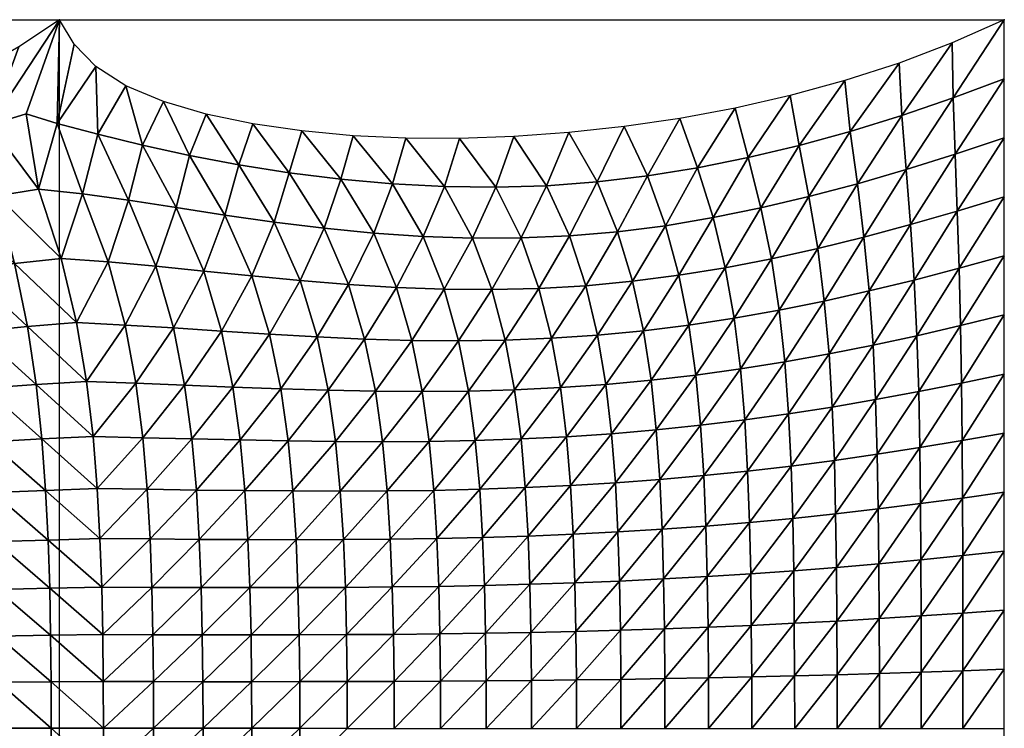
# Model space of a CAD drawing. Header units: metres. Extents: x -68 to 68, y -6 to 6.
# Tile 27 of 27: x 60 to 68, y 0 to 6. Entities that reach past the tile are written whole.
import ezdxf

# ---------------------------------------------------------------- set-up
doc = ezdxf.new("R2010")
doc.units = ezdxf.units.M
for name, color, linetype in [('0.0004 $ C30(SLASH)37', 40, 'Continuous'), ('mesh_cells_as_3dface_deformed_LC1', 40, 'Continuous'), ('nodes', 1, 'Continuous'), ('OSS VERZ 12 $ OSS VERZ', 30, 'Continuous')]:
    doc.layers.add(name, color=color, linetype=linetype)

msp = doc.modelspace()

# ---------------------------------------------------------------- linework, layer by layer
at = {"layer": '0.0004 $ C30(SLASH)37'}
for p, q in [((60, -6, 12.6023), (60, 6, 12.6023)), ((68, -6, 6.9654), (68, 6, 6.9664))]:
    msp.add_line(p, q, dxfattribs=at)
at = {"layer": 'nodes'}
for p in [(60, 6, 12.6023), (68, 6, 6.9664)]:
    msp.add_point(p, dxfattribs=at)
at = {"layer": 'OSS VERZ 12 $ OSS VERZ'}
for p, q in [((43, 6, 12.6032), (60, 6, 12.6023)), ((60, 6, 12.6023), (68, 6, 6.9664))]:
    msp.add_line(p, q, dxfattribs=at)

# ---------------------------------------------------------------- meshes
at = {"layer": 'mesh_cells_as_3dface_deformed_LC1'}
mesh = msp.add_polyface(dxfattribs=at)
corners = [(60.32, 2.03, 8.366), (60.284, 2.47, 8.512), (59.85, 2.45, 8.592), (60.23, 2.936, 8.713), (59.802, 2.91, 8.795), (60.145, 3.435, 8.995), (59.729, 3.403, 9.075), (60.013, 3.977, 9.41), (59.62, 3.935, 9.479), (59.823, 4.564, 10.047), (59.472, 4.508, 10.084), (59.718, 5.203, 11.064), (59.412, 5.109, 10.995), (60, 6, 12.602), (59.656, 5.77, 12.247), (59.882, 2.014, 8.444), (59.41, 2.427, 8.67), (59.368, 2.88, 8.871), (59.307, 3.361, 9.146), (59.219, 3.877, 9.533), (59.106, 4.425, 10.091), (59.062, 4.981, 10.889), (59.273, 5.55, 11.927), (58.927, 2.845, 8.943), (58.963, 2.401, 8.744), (58.876, 3.313, 9.21), (58.805, 3.809, 9.574), (58.72, 4.327, 10.082), (58.685, 4.841, 10.776), (58.853, 5.343, 11.65), (58.476, 2.806, 9.011), (58.508, 2.372, 8.816), (58.434, 3.259, 9.267), (58.377, 3.733, 9.609), (58.312, 4.222, 10.067), (58.282, 4.699, 10.671), (58.403, 5.152, 11.416), (58.017, 2.764, 9.075), (58.046, 2.341, 8.886), (57.98, 3.202, 9.32), (57.934, 3.654, 9.639), (60.307, 5.603, 11.657), (60.125, 5.792, 12.122), (59.98, 5.121, 10.818), (60.196, 4.526, 9.884)]
mesh.append_faces([[corners[k] for k in face] for face in [(0, 1, 2, 2), (1, 3, 4, 4), (1, 4, 2, 2), (3, 5, 6, 6), (3, 6, 4, 4), (5, 7, 8, 8), (5, 8, 6, 6), (7, 9, 10, 10), (7, 10, 8, 8), (9, 11, 12, 12), (9, 12, 10, 10), (12, 13, 14, 14), (11, 13, 12, 12), (15, 2, 16, 16), (2, 4, 17, 17), (2, 17, 16, 16), (4, 6, 18, 18), (4, 18, 17, 17), (6, 8, 19, 19), (6, 19, 18, 18), (8, 10, 20, 20), (8, 20, 19, 19), (10, 12, 21, 21), (10, 21, 20, 20), (12, 14, 22, 22), (12, 22, 21, 21), (16, 17, 23, 23), (16, 23, 24, 24), (17, 18, 25, 25), (17, 25, 23, 23), (18, 19, 26, 26), (18, 26, 25, 25), (19, 20, 27, 27), (19, 27, 26, 26), (20, 21, 28, 28), (20, 28, 27, 27), (21, 22, 29, 29), (21, 29, 28, 28), (24, 23, 30, 30), (24, 30, 31, 31), (23, 25, 32, 32), (23, 32, 30, 30), (25, 26, 33, 33), (25, 33, 32, 32), (26, 27, 34, 34), (26, 34, 33, 33), (27, 28, 35, 35), (27, 35, 34, 34), (28, 29, 36, 36), (28, 36, 35, 35), (31, 30, 37, 37), (31, 37, 38, 38), (30, 32, 39, 39), (32, 33, 40, 40), (41, 42, 43, 43), (43, 13, 11, 11), (42, 13, 43, 43), (43, 11, 9, 9), (43, 9, 44, 44), (44, 9, 7, 7)]])
mesh = msp.add_polyface(dxfattribs=at)
corners = [(68, 6, 6.966), (67.559, 5.803, 7.144), (67.567, 5.338, 7.13), (68, 5.5, 6.966), (67.109, 5.632, 7.326), (67.132, 5.189, 7.292), (66.651, 5.484, 7.514), (66.696, 5.054, 7.451), (66.188, 5.357, 7.707), (66.262, 4.935, 7.607), (67.583, 4.862, 7.108), (68, 5, 6.966), (67.168, 4.731, 7.244), (66.756, 4.611, 7.376), (66.346, 4.502, 7.503), (65.939, 4.406, 7.626), (67.602, 4.38, 7.084), (68, 4.5, 6.966), (67.206, 4.266, 7.197), (66.812, 4.159, 7.305), (66.42, 4.062, 7.411), (66.028, 3.975, 7.514), (67.618, 3.896, 7.063), (68, 4, 6.966), (67.237, 3.796, 7.156), (66.857, 3.703, 7.247), (66.476, 3.617, 7.336), (66.095, 3.54, 7.425), (67.63, 3.41, 7.045), (68, 3.5, 6.966), (67.26, 3.324, 7.123), (66.889, 3.244, 7.2), (66.516, 3.17, 7.277), (66.142, 3.102, 7.354), (67.638, 2.924, 7.032), (68, 3, 6.966), (67.275, 2.851, 7.098), (66.91, 2.783, 7.164), (66.543, 2.72, 7.231), (66.174, 2.663, 7.299), (67.643, 2.437, 7.021), (68, 2.5, 6.966), (67.285, 2.377, 7.078), (66.924, 2.321, 7.136), (66.561, 2.269, 7.195)]
mesh.append_faces([[corners[k] for k in face] for face in [(0, 1, 2, 2), (0, 2, 3, 3), (1, 4, 5, 5), (1, 5, 2, 2), (4, 6, 7, 7), (4, 7, 5, 5), (6, 8, 9, 9), (6, 9, 7, 7), (3, 2, 10, 10), (3, 10, 11, 11), (2, 5, 12, 12), (2, 12, 10, 10), (5, 7, 13, 13), (5, 13, 12, 12), (7, 9, 14, 14), (7, 14, 13, 13), (9, 15, 14, 14), (11, 10, 16, 16), (11, 16, 17, 17), (10, 12, 18, 18), (10, 18, 16, 16), (12, 13, 19, 19), (12, 19, 18, 18), (13, 14, 20, 20), (13, 20, 19, 19), (14, 21, 20, 20), (17, 16, 22, 22), (17, 22, 23, 23), (16, 18, 24, 24), (16, 24, 22, 22), (18, 19, 25, 25), (18, 25, 24, 24), (19, 20, 26, 26), (19, 26, 25, 25), (20, 27, 26, 26), (23, 22, 28, 28), (23, 28, 29, 29), (22, 24, 30, 30), (22, 30, 28, 28), (24, 25, 31, 31), (24, 31, 30, 30), (25, 26, 32, 32), (25, 32, 31, 31), (26, 33, 32, 32), (29, 28, 34, 34), (29, 34, 35, 35), (28, 30, 36, 36), (28, 36, 34, 34), (30, 31, 37, 37), (30, 37, 36, 36), (31, 32, 38, 38), (31, 38, 37, 37), (32, 33, 39, 39), (32, 39, 38, 38), (35, 34, 40, 40), (35, 40, 41, 41), (34, 36, 42, 42), (34, 42, 40, 40), (36, 37, 43, 43), (37, 38, 44, 44)]])
mesh = msp.add_polyface(dxfattribs=at)
corners = [(62.052, 5.058, 9.824), (61.636, 5.118, 10.131), (61.946, 4.704, 9.434), (61.242, 5.2, 10.464), (61.518, 4.771, 9.694), (60.881, 5.307, 10.827), (61.101, 4.85, 9.969), (60.563, 5.441, 11.224), (60.702, 4.938, 10.254), (60.307, 5.603, 11.657), (60.326, 5.031, 10.543), (59.98, 5.121, 10.818), (61.819, 4.286, 9.094), (62.24, 4.235, 8.905), (61.4, 4.346, 9.293), (60.987, 4.409, 9.495), (60.584, 4.471, 9.696), (60.196, 4.526, 9.884), (62.039, 3.791, 8.687), (61.63, 3.83, 8.833), (61.221, 3.872, 8.983), (60.815, 3.914, 9.132), (60.412, 3.95, 9.276), (60.013, 3.977, 9.41), (61.778, 3.338, 8.527), (62.182, 3.315, 8.411), (61.373, 3.364, 8.645), (60.965, 3.391, 8.764), (60.556, 3.415, 8.882), (60.145, 3.435, 8.995), (61.874, 2.875, 8.312), (62.276, 2.862, 8.214), (61.468, 2.89, 8.412), (61.06, 2.906, 8.513), (60.647, 2.922, 8.614), (60.23, 2.936, 8.713), (61.936, 2.434, 8.155), (61.53, 2.442, 8.244), (61.12, 2.451, 8.333), (60.705, 2.461, 8.423), (60.284, 2.47, 8.512)]
mesh.append_faces([[corners[k] for k in face] for face in [(0, 1, 2, 2), (1, 3, 4, 4), (1, 4, 2, 2), (3, 5, 6, 6), (3, 6, 4, 4), (5, 7, 8, 8), (5, 8, 6, 6), (7, 9, 10, 10), (7, 10, 8, 8), (9, 11, 10, 10), (2, 4, 12, 12), (2, 12, 13, 13), (4, 6, 14, 14), (4, 14, 12, 12), (6, 8, 15, 15), (6, 15, 14, 14), (8, 10, 16, 16), (8, 16, 15, 15), (10, 11, 17, 17), (10, 17, 16, 16), (13, 12, 18, 18), (12, 14, 19, 19), (12, 19, 18, 18), (14, 15, 20, 20), (14, 20, 19, 19), (15, 16, 21, 21), (15, 21, 20, 20), (16, 17, 22, 22), (16, 22, 21, 21), (17, 23, 22, 22), (18, 19, 24, 24), (18, 24, 25, 25), (19, 20, 26, 26), (19, 26, 24, 24), (20, 21, 27, 27), (20, 27, 26, 26), (21, 22, 28, 28), (21, 28, 27, 27), (22, 23, 29, 29), (22, 29, 28, 28), (25, 24, 30, 30), (25, 30, 31, 31), (24, 26, 32, 32), (24, 32, 30, 30), (26, 27, 33, 33), (26, 33, 32, 32), (27, 28, 34, 34), (27, 34, 33, 33), (28, 29, 35, 35), (28, 35, 34, 34), (31, 30, 36, 36), (30, 32, 37, 37), (30, 37, 36, 36), (32, 33, 38, 38), (32, 38, 37, 37), (33, 34, 39, 39), (33, 39, 38, 38), (34, 35, 40, 40), (34, 40, 39, 39)]])
mesh = msp.add_polyface(dxfattribs=at)
corners = [(66.188, 5.357, 7.707), (65.721, 5.251, 7.905), (65.831, 4.832, 7.76), (66.262, 4.935, 7.607), (65.252, 5.164, 8.11), (65.403, 4.746, 7.913), (64.782, 5.095, 8.323), (64.978, 4.677, 8.066), (64.314, 5.044, 8.543), (64.552, 4.626, 8.223), (64.125, 4.594, 8.388), (65.939, 4.406, 7.626), (65.534, 4.324, 7.748), (65.13, 4.256, 7.87), (64.725, 4.205, 7.995), (64.318, 4.17, 8.124), (66.346, 4.502, 7.503), (66.028, 3.975, 7.514), (65.637, 3.899, 7.617), (65.245, 3.836, 7.719), (64.852, 3.785, 7.824), (64.457, 3.748, 7.931), (64.06, 3.725, 8.043), (66.42, 4.062, 7.411), (66.095, 3.54, 7.425), (65.713, 3.472, 7.513), (65.329, 3.414, 7.602), (64.944, 3.366, 7.692), (64.556, 3.329, 7.785), (64.167, 3.303, 7.88), (66.476, 3.617, 7.336), (66.142, 3.102, 7.354), (65.766, 3.043, 7.431), (65.389, 2.991, 7.51), (65.009, 2.947, 7.59), (64.626, 2.912, 7.672), (64.241, 2.885, 7.756), (65.803, 2.611, 7.368), (66.174, 2.663, 7.299), (65.429, 2.566, 7.438), (65.053, 2.527, 7.51), (64.674, 2.495, 7.584), (64.293, 2.469, 7.659)]
mesh.append_faces([[corners[k] for k in face] for face in [(0, 1, 2, 2), (0, 2, 3, 3), (1, 4, 5, 5), (1, 5, 2, 2), (4, 6, 7, 7), (4, 7, 5, 5), (6, 8, 9, 9), (6, 9, 7, 7), (8, 10, 9, 9), (3, 2, 11, 11), (2, 5, 12, 12), (2, 12, 11, 11), (5, 7, 13, 13), (5, 13, 12, 12), (7, 9, 14, 14), (7, 14, 13, 13), (9, 10, 15, 15), (9, 15, 14, 14), (16, 11, 17, 17), (11, 12, 18, 18), (11, 18, 17, 17), (12, 13, 19, 19), (12, 19, 18, 18), (13, 14, 20, 20), (13, 20, 19, 19), (14, 15, 21, 21), (14, 21, 20, 20), (15, 22, 21, 21), (23, 17, 24, 24), (17, 18, 25, 25), (17, 25, 24, 24), (18, 19, 26, 26), (18, 26, 25, 25), (19, 20, 27, 27), (19, 27, 26, 26), (20, 21, 28, 28), (20, 28, 27, 27), (21, 29, 28, 28), (30, 24, 31, 31), (24, 25, 32, 32), (24, 32, 31, 31), (25, 26, 33, 33), (25, 33, 32, 32), (26, 27, 34, 34), (26, 34, 33, 33), (27, 28, 35, 35), (27, 35, 34, 34), (28, 29, 36, 36), (28, 36, 35, 35), (31, 32, 37, 37), (31, 37, 38, 38), (32, 33, 39, 39), (32, 39, 37, 37), (33, 34, 40, 40), (33, 40, 39, 39), (34, 35, 41, 41), (34, 41, 40, 40), (35, 36, 42, 42), (35, 42, 41, 41)]])
mesh = msp.add_polyface(dxfattribs=at)
corners = [(64.314, 5.044, 8.543), (63.848, 5.011, 8.773), (64.125, 4.594, 8.388), (63.387, 4.995, 9.014), (63.694, 4.582, 8.565), (62.932, 4.998, 9.268), (63.259, 4.588, 8.756), (62.486, 5.018, 9.537), (62.821, 4.611, 8.965), (62.052, 5.058, 9.824), (62.382, 4.65, 9.191), (61.946, 4.704, 9.434), (63.909, 4.152, 8.261), (64.318, 4.17, 8.124), (63.496, 4.151, 8.405), (63.08, 4.165, 8.56), (62.661, 4.193, 8.726), (62.24, 4.235, 8.905), (64.06, 3.725, 8.043), (63.66, 3.715, 8.159), (63.258, 3.718, 8.282), (62.854, 3.732, 8.41), (62.447, 3.757, 8.546), (62.039, 3.791, 8.687), (64.457, 3.748, 7.931), (64.167, 3.303, 7.88), (63.775, 3.287, 7.979), (63.38, 3.281, 8.081), (62.983, 3.285, 8.187), (62.584, 3.296, 8.297), (62.182, 3.315, 8.411), (63.854, 2.866, 7.842), (64.241, 2.885, 7.756), (63.464, 2.855, 7.931), (63.07, 2.851, 8.023), (62.675, 2.854, 8.117), (62.276, 2.862, 8.214), (63.908, 2.45, 7.737), (64.293, 2.469, 7.659), (63.52, 2.437, 7.817), (63.129, 2.429, 7.899), (62.735, 2.427, 7.982), (62.337, 2.429, 8.068), (61.936, 2.434, 8.155)]
mesh.append_faces([[corners[k] for k in face] for face in [(0, 1, 2, 2), (1, 3, 4, 4), (1, 4, 2, 2), (3, 5, 6, 6), (3, 6, 4, 4), (5, 7, 8, 8), (5, 8, 6, 6), (7, 9, 10, 10), (7, 10, 8, 8), (9, 11, 10, 10), (2, 4, 12, 12), (2, 12, 13, 13), (4, 6, 14, 14), (4, 14, 12, 12), (6, 8, 15, 15), (6, 15, 14, 14), (8, 10, 16, 16), (8, 16, 15, 15), (10, 11, 17, 17), (10, 17, 16, 16), (13, 12, 18, 18), (12, 14, 19, 19), (12, 19, 18, 18), (14, 15, 20, 20), (14, 20, 19, 19), (15, 16, 21, 21), (15, 21, 20, 20), (16, 17, 22, 22), (16, 22, 21, 21), (17, 23, 22, 22), (24, 18, 25, 25), (18, 19, 26, 26), (18, 26, 25, 25), (19, 20, 27, 27), (19, 27, 26, 26), (20, 21, 28, 28), (20, 28, 27, 27), (21, 22, 29, 29), (21, 29, 28, 28), (22, 23, 30, 30), (22, 30, 29, 29), (25, 26, 31, 31), (25, 31, 32, 32), (26, 27, 33, 33), (26, 33, 31, 31), (27, 28, 34, 34), (27, 34, 33, 33), (28, 29, 35, 35), (28, 35, 34, 34), (29, 30, 36, 36), (29, 36, 35, 35), (32, 31, 37, 37), (32, 37, 38, 38), (31, 33, 39, 39), (31, 39, 37, 37), (33, 34, 40, 40), (33, 40, 39, 39), (34, 35, 41, 41), (35, 36, 42, 42), (36, 43, 42, 42)]])
mesh = msp.add_polyface(dxfattribs=at)
corners = [(63.07, 2.851, 8.023), (62.735, 2.427, 7.982), (63.129, 2.429, 7.899), (62.675, 2.854, 8.117), (62.337, 2.429, 8.068), (64.293, 2.469, 7.659), (63.908, 2.45, 7.737), (63.944, 2.038, 7.656), (64.327, 2.056, 7.585), (63.52, 2.437, 7.817), (63.558, 2.024, 7.729), (63.169, 2.015, 7.804), (62.775, 2.01, 7.881), (62.378, 2.009, 7.959), (63.968, 1.628, 7.594), (64.35, 1.644, 7.527), (63.583, 1.616, 7.662), (63.194, 1.607, 7.732), (62.801, 1.601, 7.804), (62.404, 1.598, 7.877), (63.983, 1.22, 7.548), (63.599, 1.21, 7.613), (63.211, 1.202, 7.679), (62.818, 1.197, 7.748), (62.421, 1.194, 7.817), (64.364, 1.232, 7.485), (63.992, 0.812, 7.516), (63.608, 0.806, 7.579), (63.22, 0.8, 7.643), (62.828, 0.796, 7.709), (62.431, 0.794, 7.776), (64.372, 0.821, 7.456), (63.997, 0.406, 7.498), (63.613, 0.402, 7.559), (63.225, 0.4, 7.622), (62.833, 0.398, 7.686), (62.436, 0.396, 7.752), (64.377, 0.41, 7.438), (63.998, 0, 7.491), (63.614, 0, 7.552), (63.226, 0, 7.615), (62.834, 0, 7.679), (62.437, 0, 7.744), (62.035, 0.001, 7.811)]
mesh.append_faces([[corners[k] for k in face] for face in [(0, 1, 2, 2), (3, 4, 1, 1), (5, 6, 7, 7), (5, 7, 8, 8), (6, 9, 10, 10), (6, 10, 7, 7), (9, 2, 11, 11), (9, 11, 10, 10), (2, 1, 12, 12), (2, 12, 11, 11), (1, 4, 13, 13), (1, 13, 12, 12), (8, 7, 14, 14), (8, 14, 15, 15), (7, 10, 16, 16), (7, 16, 14, 14), (10, 11, 17, 17), (10, 17, 16, 16), (11, 12, 18, 18), (11, 18, 17, 17), (12, 13, 19, 19), (12, 19, 18, 18), (15, 14, 20, 20), (14, 16, 21, 21), (14, 21, 20, 20), (16, 17, 22, 22), (16, 22, 21, 21), (17, 18, 23, 23), (17, 23, 22, 22), (18, 19, 24, 24), (18, 24, 23, 23), (25, 20, 26, 26), (20, 21, 27, 27), (20, 27, 26, 26), (21, 22, 28, 28), (21, 28, 27, 27), (22, 23, 29, 29), (22, 29, 28, 28), (23, 24, 30, 30), (23, 30, 29, 29), (31, 26, 32, 32), (26, 27, 33, 33), (26, 33, 32, 32), (27, 28, 34, 34), (27, 34, 33, 33), (28, 29, 35, 35), (28, 35, 34, 34), (29, 30, 36, 36), (29, 36, 35, 35), (37, 32, 38, 38), (32, 33, 39, 39), (32, 39, 38, 38), (33, 34, 40, 40), (33, 40, 39, 39), (34, 35, 41, 41), (34, 41, 40, 40), (35, 36, 42, 42), (35, 42, 41, 41), (36, 43, 42, 42)]])
mesh = msp.add_polyface(dxfattribs=at)
corners = [(67.275, 2.851, 7.098), (66.924, 2.321, 7.136), (67.285, 2.377, 7.078), (66.91, 2.783, 7.164), (66.561, 2.269, 7.195), (66.543, 2.72, 7.231), (66.174, 2.663, 7.299), (66.195, 2.221, 7.256), (68, 2.5, 6.966), (67.643, 2.437, 7.021), (67.647, 1.95, 7.014), (68, 2, 6.966), (67.291, 1.903, 7.063), (66.933, 1.858, 7.114), (66.572, 1.816, 7.167), (66.209, 1.778, 7.223), (65.843, 1.744, 7.28), (67.648, 1.463, 7.008), (68, 1.5, 6.966), (67.294, 1.427, 7.052), (66.938, 1.394, 7.098), (66.579, 1.363, 7.147), (66.217, 1.334, 7.198), (65.853, 1.308, 7.251), (67.649, 0.975, 7.004), (68, 1, 6.966), (67.296, 0.952, 7.044), (66.941, 0.929, 7.087), (66.583, 0.909, 7.133), (66.222, 0.89, 7.181), (65.858, 0.872, 7.232), (67.65, 0.488, 7.001), (68, 0.5, 6.966), (67.297, 0.476, 7.04), (66.942, 0.465, 7.081), (66.585, 0.454, 7.125), (66.224, 0.445, 7.171), (65.861, 0.436, 7.22), (67.65, 0, 7.001), (68, 0, 6.966), (67.297, 0, 7.038), (66.942, -0.001, 7.079), (66.585, -0.001, 7.122), (66.225, -0.001, 7.168), (65.862, -0.001, 7.216)]
mesh.append_faces([[corners[k] for k in face] for face in [(0, 1, 2, 2), (3, 4, 1, 1), (5, 6, 7, 7), (5, 7, 4, 4), (8, 9, 10, 10), (8, 10, 11, 11), (9, 2, 12, 12), (9, 12, 10, 10), (2, 1, 13, 13), (2, 13, 12, 12), (1, 4, 14, 14), (1, 14, 13, 13), (4, 7, 15, 15), (4, 15, 14, 14), (7, 16, 15, 15), (11, 10, 17, 17), (11, 17, 18, 18), (10, 12, 19, 19), (10, 19, 17, 17), (12, 13, 20, 20), (12, 20, 19, 19), (13, 14, 21, 21), (13, 21, 20, 20), (14, 15, 22, 22), (14, 22, 21, 21), (15, 23, 22, 22), (18, 17, 24, 24), (18, 24, 25, 25), (17, 19, 26, 26), (17, 26, 24, 24), (19, 20, 27, 27), (19, 27, 26, 26), (20, 21, 28, 28), (20, 28, 27, 27), (21, 22, 29, 29), (21, 29, 28, 28), (22, 30, 29, 29), (25, 24, 31, 31), (25, 31, 32, 32), (24, 26, 33, 33), (24, 33, 31, 31), (26, 27, 34, 34), (26, 34, 33, 33), (27, 28, 35, 35), (27, 35, 34, 34), (28, 29, 36, 36), (28, 36, 35, 35), (29, 37, 36, 36), (32, 31, 38, 38), (32, 38, 39, 39), (31, 33, 40, 40), (31, 40, 38, 38), (33, 34, 41, 41), (33, 41, 40, 40), (34, 35, 42, 42), (34, 42, 41, 41), (35, 36, 43, 43), (35, 43, 42, 42), (36, 44, 43, 43)]])
mesh = msp.add_polyface(dxfattribs=at)
corners = [(66.174, 2.663, 7.299), (65.803, 2.611, 7.368), (65.827, 2.178, 7.318), (66.195, 2.221, 7.256), (65.429, 2.566, 7.438), (65.457, 2.14, 7.382), (65.053, 2.527, 7.51), (65.083, 2.107, 7.448), (64.674, 2.495, 7.584), (64.707, 2.079, 7.515), (64.293, 2.469, 7.659), (64.327, 2.056, 7.585), (65.843, 1.744, 7.28), (65.474, 1.713, 7.339), (65.103, 1.686, 7.4), (64.728, 1.663, 7.463), (64.35, 1.644, 7.527), (66.209, 1.778, 7.223), (65.853, 1.308, 7.251), (65.485, 1.285, 7.307), (65.115, 1.265, 7.364), (64.741, 1.247, 7.424), (64.364, 1.232, 7.485), (63.983, 1.22, 7.548), (66.217, 1.334, 7.198), (65.858, 0.872, 7.232), (65.492, 0.857, 7.285), (65.122, 0.843, 7.34), (64.749, 0.831, 7.397), (64.372, 0.821, 7.456), (63.992, 0.812, 7.516), (66.222, 0.89, 7.181), (65.861, 0.436, 7.22), (65.495, 0.428, 7.272), (65.126, 0.421, 7.325), (64.753, 0.415, 7.381), (64.377, 0.41, 7.438), (63.997, 0.406, 7.498), (66.224, 0.445, 7.171), (65.862, -0.001, 7.216), (65.496, -0.001, 7.267), (65.126, -0.001, 7.32), (64.754, 0, 7.375), (64.378, 0, 7.432), (63.998, 0, 7.491)]
mesh.append_faces([[corners[k] for k in face] for face in [(0, 1, 2, 2), (0, 2, 3, 3), (1, 4, 5, 5), (1, 5, 2, 2), (4, 6, 7, 7), (4, 7, 5, 5), (6, 8, 9, 9), (6, 9, 7, 7), (8, 10, 11, 11), (8, 11, 9, 9), (3, 2, 12, 12), (2, 5, 13, 13), (2, 13, 12, 12), (5, 7, 14, 14), (5, 14, 13, 13), (7, 9, 15, 15), (7, 15, 14, 14), (9, 11, 16, 16), (9, 16, 15, 15), (17, 12, 18, 18), (12, 13, 19, 19), (12, 19, 18, 18), (13, 14, 20, 20), (13, 20, 19, 19), (14, 15, 21, 21), (14, 21, 20, 20), (15, 16, 22, 22), (15, 22, 21, 21), (16, 23, 22, 22), (24, 18, 25, 25), (18, 19, 26, 26), (18, 26, 25, 25), (19, 20, 27, 27), (19, 27, 26, 26), (20, 21, 28, 28), (20, 28, 27, 27), (21, 22, 29, 29), (21, 29, 28, 28), (22, 30, 29, 29), (31, 25, 32, 32), (25, 26, 33, 33), (25, 33, 32, 32), (26, 27, 34, 34), (26, 34, 33, 33), (27, 28, 35, 35), (27, 35, 34, 34), (28, 29, 36, 36), (28, 36, 35, 35), (29, 37, 36, 36), (38, 32, 39, 39), (32, 33, 40, 40), (32, 40, 39, 39), (33, 34, 41, 41), (33, 41, 40, 40), (34, 35, 42, 42), (34, 42, 41, 41), (35, 36, 43, 43), (35, 43, 42, 42), (36, 44, 43, 43)]])
mesh = msp.add_polyface(dxfattribs=at)
corners = [(60.373, 0.001, 8.087), (60.371, 0.396, 8.097), (59.93, 0.393, 8.169), (59.931, 0.001, 8.159), (60.367, 0.794, 8.127), (59.925, 0.788, 8.201), (60.358, 1.196, 8.18), (59.917, 1.187, 8.255), (60.343, 1.607, 8.258), (59.903, 1.594, 8.334), (60.32, 2.03, 8.366), (59.882, 2.014, 8.444), (59.85, 2.45, 8.592), (59.483, 0.39, 8.242), (59.484, 0.001, 8.232), (59.478, 0.781, 8.274), (59.47, 1.177, 8.329), (59.458, 1.581, 8.409), (59.438, 1.996, 8.52), (59.41, 2.427, 8.67), (59.03, 0.387, 8.315), (59.031, 0.001, 8.304), (59.026, 0.774, 8.347), (59.018, 1.167, 8.402), (59.006, 1.566, 8.483), (58.988, 1.976, 8.595), (58.963, 2.401, 8.744), (58.571, 0.383, 8.387), (58.572, 0.001, 8.376), (58.567, 0.767, 8.419), (58.559, 1.155, 8.475), (58.548, 1.55, 8.557), (58.531, 1.955, 8.668), (58.508, 2.372, 8.816), (58.106, 0.38, 8.459), (58.107, 0.001, 8.448), (58.102, 0.76, 8.491), (58.094, 1.144, 8.547), (58.083, 1.534, 8.629), (58.067, 1.932, 8.74), (58.046, 2.341, 8.886), (57.635, 0.376, 8.53)]
mesh.append_faces([[corners[k] for k in face] for face in [(0, 1, 2, 2), (0, 2, 3, 3), (1, 4, 5, 5), (1, 5, 2, 2), (4, 6, 7, 7), (4, 7, 5, 5), (6, 8, 9, 9), (6, 9, 7, 7), (8, 10, 11, 11), (8, 11, 9, 9), (10, 12, 11, 11), (3, 2, 13, 13), (3, 13, 14, 14), (2, 5, 15, 15), (2, 15, 13, 13), (5, 7, 16, 16), (5, 16, 15, 15), (7, 9, 17, 17), (7, 17, 16, 16), (9, 11, 18, 18), (9, 18, 17, 17), (11, 19, 18, 18), (14, 13, 20, 20), (14, 20, 21, 21), (13, 15, 22, 22), (13, 22, 20, 20), (15, 16, 23, 23), (15, 23, 22, 22), (16, 17, 24, 24), (16, 24, 23, 23), (17, 18, 25, 25), (17, 25, 24, 24), (18, 19, 26, 26), (18, 26, 25, 25), (21, 20, 27, 27), (21, 27, 28, 28), (20, 22, 29, 29), (20, 29, 27, 27), (22, 23, 30, 30), (22, 30, 29, 29), (23, 24, 31, 31), (23, 31, 30, 30), (24, 25, 32, 32), (24, 32, 31, 31), (25, 26, 33, 33), (25, 33, 32, 32), (28, 27, 34, 34), (28, 34, 35, 35), (27, 29, 36, 36), (27, 36, 34, 34), (29, 30, 37, 37), (29, 37, 36, 36), (30, 31, 38, 38), (30, 38, 37, 37), (31, 32, 39, 39), (31, 39, 38, 38), (32, 33, 40, 40), (32, 40, 39, 39), (35, 34, 41, 41)]])
mesh = msp.add_polyface(dxfattribs=at)
corners = [(62.337, 2.429, 8.068), (61.936, 2.434, 8.155), (61.976, 2.01, 8.038), (62.378, 2.009, 7.959), (61.53, 2.442, 8.244), (61.57, 2.013, 8.119), (61.12, 2.451, 8.333), (61.159, 2.018, 8.201), (60.705, 2.461, 8.423), (60.742, 2.024, 8.283), (60.284, 2.47, 8.512), (60.32, 2.03, 8.366), (62.003, 1.597, 7.951), (62.404, 1.598, 7.877), (61.596, 1.598, 8.027), (61.184, 1.6, 8.103), (60.767, 1.604, 8.18), (60.343, 1.607, 8.258), (62.019, 1.192, 7.888), (62.421, 1.194, 7.817), (61.612, 1.192, 7.96), (61.2, 1.193, 8.032), (60.782, 1.194, 8.106), (60.358, 1.196, 8.18), (62.029, 0.792, 7.844), (62.431, 0.794, 7.776), (61.622, 0.792, 7.914), (61.209, 0.792, 7.984), (60.791, 0.793, 8.056), (60.367, 0.794, 8.127), (62.034, 0.396, 7.819), (62.436, 0.396, 7.752), (61.627, 0.395, 7.887), (61.214, 0.395, 7.956), (60.796, 0.396, 8.026), (60.371, 0.396, 8.097), (62.035, 0.001, 7.811), (61.628, 0.001, 7.878), (61.216, 0.001, 7.947), (60.797, 0.001, 8.017), (60.373, 0.001, 8.087)]
mesh.append_faces([[corners[k] for k in face] for face in [(0, 1, 2, 2), (0, 2, 3, 3), (1, 4, 5, 5), (1, 5, 2, 2), (4, 6, 7, 7), (4, 7, 5, 5), (6, 8, 9, 9), (6, 9, 7, 7), (8, 10, 11, 11), (8, 11, 9, 9), (3, 2, 12, 12), (3, 12, 13, 13), (2, 5, 14, 14), (2, 14, 12, 12), (5, 7, 15, 15), (5, 15, 14, 14), (7, 9, 16, 16), (7, 16, 15, 15), (9, 11, 17, 17), (9, 17, 16, 16), (13, 12, 18, 18), (13, 18, 19, 19), (12, 14, 20, 20), (12, 20, 18, 18), (14, 15, 21, 21), (14, 21, 20, 20), (15, 16, 22, 22), (15, 22, 21, 21), (16, 17, 23, 23), (16, 23, 22, 22), (19, 18, 24, 24), (19, 24, 25, 25), (18, 20, 26, 26), (18, 26, 24, 24), (20, 21, 27, 27), (20, 27, 26, 26), (21, 22, 28, 28), (21, 28, 27, 27), (22, 23, 29, 29), (22, 29, 28, 28), (25, 24, 30, 30), (25, 30, 31, 31), (24, 26, 32, 32), (24, 32, 30, 30), (26, 27, 33, 33), (26, 33, 32, 32), (27, 28, 34, 34), (27, 34, 33, 33), (28, 29, 35, 35), (28, 35, 34, 34), (31, 30, 36, 36), (30, 32, 37, 37), (30, 37, 36, 36), (32, 33, 38, 38), (32, 38, 37, 37), (33, 34, 39, 39), (33, 39, 38, 38), (34, 35, 40, 40), (34, 40, 39, 39)]])
mesh = msp.add_polyface(dxfattribs=at)
corners = [(60.281, -2.47, 8.513), (60.317, -2.029, 8.365), (59.88, -2.012, 8.443), (60.341, -1.606, 8.257), (59.902, -1.593, 8.333), (60.356, -1.195, 8.18), (59.916, -1.185, 8.254), (60.366, -0.792, 8.127), (59.925, -0.786, 8.2), (60.371, -0.395, 8.097), (59.93, -0.391, 8.169), (60.373, 0.001, 8.087), (59.931, 0.001, 8.159), (59.848, -2.449, 8.593), (59.437, -1.994, 8.52), (59.408, -2.425, 8.67), (59.457, -1.579, 8.408), (59.47, -1.175, 8.328), (59.478, -0.779, 8.274), (59.482, -0.388, 8.242), (59.484, 0.001, 8.232), (58.987, -1.974, 8.595), (58.962, -2.399, 8.744), (59.005, -1.564, 8.483), (59.017, -1.164, 8.402), (59.025, -0.772, 8.346), (59.03, -0.384, 8.314), (59.031, 0.001, 8.304), (58.531, -1.952, 8.668), (58.508, -2.37, 8.816), (58.547, -1.548, 8.556), (58.559, -1.153, 8.475), (58.566, -0.765, 8.419), (58.571, -0.381, 8.387), (58.572, 0.001, 8.376), (58.067, -1.93, 8.739), (58.046, -2.339, 8.885), (58.083, -1.531, 8.628), (58.094, -1.141, 8.547), (58.102, -0.757, 8.491), (58.106, -0.377, 8.458), (58.107, 0.001, 8.448), (57.636, 0.001, 8.519)]
mesh.append_faces([[corners[k] for k in face] for face in [(0, 1, 2, 2), (1, 3, 4, 4), (1, 4, 2, 2), (3, 5, 6, 6), (3, 6, 4, 4), (5, 7, 8, 8), (5, 8, 6, 6), (7, 9, 10, 10), (7, 10, 8, 8), (9, 11, 12, 12), (9, 12, 10, 10), (13, 2, 14, 14), (13, 14, 15, 15), (2, 4, 16, 16), (2, 16, 14, 14), (4, 6, 17, 17), (4, 17, 16, 16), (6, 8, 18, 18), (6, 18, 17, 17), (8, 10, 19, 19), (8, 19, 18, 18), (10, 12, 20, 20), (10, 20, 19, 19), (15, 14, 21, 21), (15, 21, 22, 22), (14, 16, 23, 23), (14, 23, 21, 21), (16, 17, 24, 24), (16, 24, 23, 23), (17, 18, 25, 25), (17, 25, 24, 24), (18, 19, 26, 26), (18, 26, 25, 25), (19, 20, 27, 27), (19, 27, 26, 26), (22, 21, 28, 28), (22, 28, 29, 29), (21, 23, 30, 30), (21, 30, 28, 28), (23, 24, 31, 31), (23, 31, 30, 30), (24, 25, 32, 32), (24, 32, 31, 31), (25, 26, 33, 33), (25, 33, 32, 32), (26, 27, 34, 34), (26, 34, 33, 33), (29, 28, 35, 35), (29, 35, 36, 36), (28, 30, 37, 37), (28, 37, 35, 35), (30, 31, 38, 38), (30, 38, 37, 37), (31, 32, 39, 39), (31, 39, 38, 38), (32, 33, 40, 40), (32, 40, 39, 39), (33, 34, 41, 41), (33, 41, 40, 40), (40, 41, 42, 42)]])
mesh = msp.add_polyface(dxfattribs=at)
corners = [(62.437, 0, 7.744), (62.035, 0.001, 7.811), (62.033, -0.395, 7.819), (61.628, 0.001, 7.878), (61.626, -0.394, 7.887), (61.216, 0.001, 7.947), (61.214, -0.394, 7.956), (60.797, 0.001, 8.017), (60.795, -0.394, 8.026), (60.373, 0.001, 8.087), (60.371, -0.395, 8.097), (62.435, -0.396, 7.752), (62.027, -0.791, 7.844), (62.429, -0.793, 7.775), (61.62, -0.791, 7.913), (61.208, -0.791, 7.984), (60.79, -0.791, 8.055), (60.366, -0.792, 8.127), (62.017, -1.191, 7.887), (62.418, -1.193, 7.816), (61.61, -1.191, 7.959), (61.198, -1.191, 8.031), (60.78, -1.193, 8.105), (60.356, -1.195, 8.18), (61.999, -1.596, 7.949), (62.401, -1.597, 7.875), (61.593, -1.597, 8.025), (61.181, -1.599, 8.102), (60.764, -1.602, 8.179), (60.341, -1.606, 8.257), (61.972, -2.009, 8.036), (62.373, -2.008, 7.956), (61.566, -2.012, 8.117), (61.155, -2.017, 8.199), (60.739, -2.023, 8.282), (60.317, -2.029, 8.365), (61.93, -2.433, 8.153), (62.331, -2.428, 8.065), (61.525, -2.441, 8.242), (61.115, -2.45, 8.332), (60.701, -2.46, 8.422), (60.281, -2.47, 8.513)]
mesh.append_faces([[corners[k] for k in face] for face in [(0, 1, 2, 2), (1, 3, 4, 4), (1, 4, 2, 2), (3, 5, 6, 6), (3, 6, 4, 4), (5, 7, 8, 8), (5, 8, 6, 6), (7, 9, 10, 10), (7, 10, 8, 8), (11, 2, 12, 12), (11, 12, 13, 13), (2, 4, 14, 14), (2, 14, 12, 12), (4, 6, 15, 15), (4, 15, 14, 14), (6, 8, 16, 16), (6, 16, 15, 15), (8, 10, 17, 17), (8, 17, 16, 16), (13, 12, 18, 18), (13, 18, 19, 19), (12, 14, 20, 20), (12, 20, 18, 18), (14, 15, 21, 21), (14, 21, 20, 20), (15, 16, 22, 22), (15, 22, 21, 21), (16, 17, 23, 23), (16, 23, 22, 22), (19, 18, 24, 24), (19, 24, 25, 25), (18, 20, 26, 26), (18, 26, 24, 24), (20, 21, 27, 27), (20, 27, 26, 26), (21, 22, 28, 28), (21, 28, 27, 27), (22, 23, 29, 29), (22, 29, 28, 28), (25, 24, 30, 30), (25, 30, 31, 31), (24, 26, 32, 32), (24, 32, 30, 30), (26, 27, 33, 33), (26, 33, 32, 32), (27, 28, 34, 34), (27, 34, 33, 33), (28, 29, 35, 35), (28, 35, 34, 34), (31, 30, 36, 36), (31, 36, 37, 37), (30, 32, 38, 38), (30, 38, 36, 36), (32, 33, 39, 39), (32, 39, 38, 38), (33, 34, 40, 40), (33, 40, 39, 39), (34, 35, 41, 41), (34, 41, 40, 40)]])

doc.saveas('drawing.dxf')
